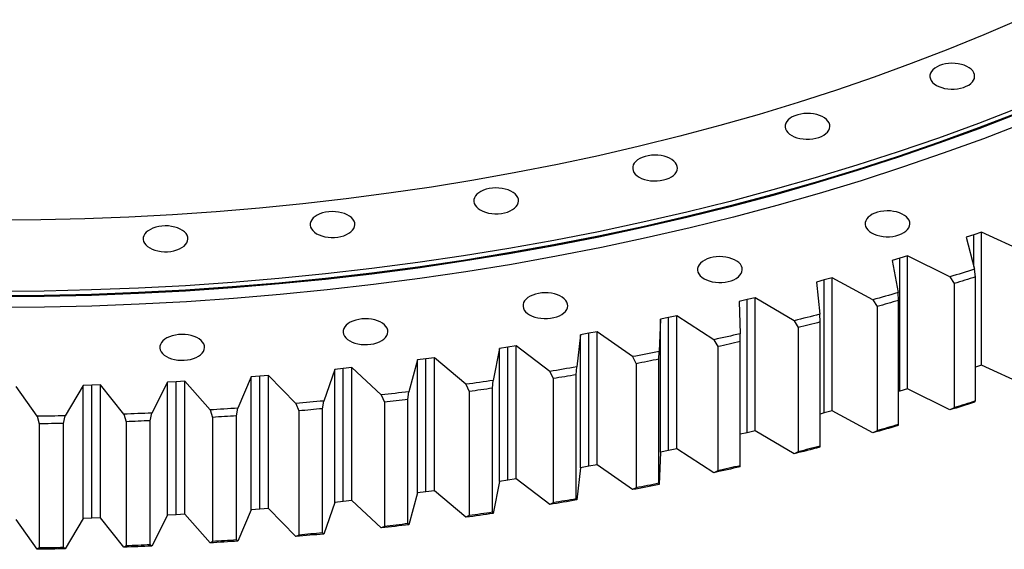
# Model space of a CAD drawing. Header units: millimetres. Extents: x -1616 to 13088, y -27 to 11384.
# Tile 13 of 17: x 7672 to 8398, y 4828 to 5218. Entities that reach past the tile are written whole.
import ezdxf

# ---------------------------------------------------------------- set-up
doc = ezdxf.new("R2010")
doc.units = ezdxf.units.MM
doc.header["$LTSCALE"] = 50

msp = doc.modelspace()

# ---------------------------------------------------------------- linework, layer by layer
at = {"color": 7, "linetype": 'Continuous', "lineweight": 25}
for p, q in [((8375.77, 5059.63), (8370.2, 5057.79)), ((8381.32, 5061.51), (8375.77, 5059.63)), ((8413.59, 5046.8), (8381.32, 5061.51)), ((8381.32, 4963.53), (8381.32, 5061.51)), ((8370.2, 5057.79), (8376.27, 5034.32)), ((8321.3, 5042.3), (8315.58, 5040.59)), ((8315.58, 5040.59), (8319.89, 5016.99)), ((8326.98, 5044.04), (8321.3, 5042.3)), ((8321.3, 4944.31), (8321.3, 5042.3)), ((8358.11, 5028.54), (8326.98, 5044.04)), ((8326.98, 4946.05), (8326.98, 5044.04)), ((8376.9, 5028.61), (8376.27, 5034.32)), ((8265.57, 5026.34), (8259.73, 5024.78)), ((8259.73, 5024.78), (8262.27, 5001.1)), ((8271.38, 5027.94), (8265.57, 5026.34)), ((8265.57, 4928.36), (8265.57, 5026.34)), ((8301.32, 5011.67), (8271.38, 5027.94)), ((8271.38, 4929.95), (8271.38, 5027.94)), ((8358.11, 5028.54), (8361.35, 5023.66)), ((8361.35, 5023.66), (8361.35, 4932.21)), ((8376.9, 4937.15), (8376.9, 5028.61)), ((8320.34, 5011.27), (8319.89, 5016.99)), ((8208.7, 5011.8), (8202.75, 5010.38)), ((8202.75, 5010.38), (8203.5, 4986.66)), ((8214.62, 5013.24), (8208.7, 5011.8)), ((8208.7, 4913.81), (8208.7, 5011.8)), ((8243.31, 4996.25), (8214.62, 5013.24)), ((8214.62, 4915.26), (8214.62, 5013.24)), ((8301.32, 5011.67), (8304.43, 5006.72)), ((8320.34, 4919.82), (8320.34, 5011.27)), ((8262.53, 4995.37), (8262.27, 5001.1)), ((8304.43, 5006.72), (8304.43, 4915.26)), ((8144.74, 4997.42), (8143.71, 4973.7)), ((8150.78, 4998.68), (8144.74, 4997.42)), ((8144.74, 4899.44), (8144.74, 4997.42)), ((8156.81, 4999.98), (8150.78, 4998.68)), ((8150.78, 4900.7), (8150.78, 4998.68)), ((8184.2, 4982.28), (8156.81, 4999.98)), ((8156.81, 4902), (8156.81, 4999.98)), ((8243.31, 4996.25), (8246.29, 4991.21)), ((8262.53, 4903.91), (8262.53, 4995.37)), ((8091.94, 4987.03), (8085.81, 4985.92)), ((8098.06, 4988.18), (8091.94, 4987.03)), ((8091.94, 4889.05), (8091.94, 4987.03)), ((8124.09, 4969.81), (8098.06, 4988.18)), ((8098.06, 4890.2), (8098.06, 4988.18)), ((8203.58, 4980.92), (8203.5, 4986.66)), ((8246.29, 4991.21), (8246.29, 4899.76)), ((8085.81, 4985.92), (8083, 4962.25)), ((8085.81, 4887.94), (8085.81, 4985.92)), ((8184.2, 4982.28), (8187.05, 4977.18)), ((8203.58, 4889.47), (8203.58, 4980.92)), ((8026.07, 4975.91), (8021.49, 4952.33)), ((8032.28, 4976.87), (8026.07, 4975.91)), ((8026.07, 4877.93), (8026.07, 4975.91)), ((8038.48, 4977.86), (8032.28, 4976.87)), ((8032.28, 4878.88), (8032.28, 4976.87)), ((8063.11, 4958.86), (8038.48, 4977.86)), ((8038.48, 4879.87), (8038.48, 4977.86)), ((8143.6, 4967.96), (8143.71, 4973.7)), ((8187.05, 4977.18), (8187.05, 4885.72)), ((7965.64, 4967.4), (7959.29, 4943.95)), ((7971.92, 4968.2), (7965.64, 4967.4)), ((7965.64, 4869.42), (7965.64, 4967.4)), ((7978.18, 4969.04), (7971.92, 4968.2)), ((7971.92, 4870.22), (7971.92, 4968.2)), ((8001.37, 4949.44), (7978.18, 4969.04)), ((7978.18, 4871.05), (7978.18, 4969.04)), ((8124.09, 4969.81), (8126.8, 4964.64)), ((8143.6, 4876.51), (8143.6, 4967.96)), ((7904.62, 4960.41), (7896.52, 4937.14)), ((7910.96, 4961.05), (7904.62, 4960.41)), ((7904.62, 4862.43), (7904.62, 4960.41)), ((7917.28, 4961.73), (7910.96, 4961.05)), ((7910.96, 4863.07), (7910.96, 4961.05)), ((7938.97, 4941.57), (7917.28, 4961.73)), ((7917.28, 4863.75), (7917.28, 4961.73)), ((8063.11, 4958.86), (8065.68, 4953.62)), ((8082.71, 4956.52), (8083, 4962.25)), ((8126.8, 4964.64), (8126.8, 4873.18)), ((8381.32, 4963.53), (8376.9, 4962.03)), ((8413.59, 4948.82), (8381.32, 4963.53)), ((7781.31, 4951.04), (7769.75, 4928.26)), ((7787.71, 4951.36), (7781.31, 4951.04)), ((7781.31, 4853.05), (7781.31, 4951.04)), ((7794.11, 4951.72), (7787.71, 4951.36)), ((7787.71, 4853.37), (7787.71, 4951.36)), ((7812.7, 4930.55), (7794.11, 4951.72)), ((7794.11, 4853.73), (7794.11, 4951.72)), ((7843.14, 4954.95), (7833.3, 4931.91)), ((7849.52, 4955.43), (7843.14, 4954.95)), ((7843.14, 4856.97), (7843.14, 4954.95)), ((7855.88, 4955.95), (7849.52, 4955.43)), ((7849.52, 4857.45), (7849.52, 4955.43)), ((7876.04, 4935.27), (7855.88, 4955.95)), ((7855.88, 4857.97), (7855.88, 4955.95)), ((8021.01, 4946.61), (8021.49, 4952.33)), ((8065.68, 4953.62), (8065.68, 4862.16)), ((8082.71, 4865.07), (8082.71, 4956.52)), ((7685.25, 4925.88), (7669.91, 4947.9)), ((7719.24, 4948.67), (7705.98, 4926.2)), ((7725.66, 4948.83), (7719.24, 4948.67)), ((7719.24, 4850.68), (7719.24, 4948.67)), ((7732.08, 4949.03), (7725.66, 4948.83)), ((7725.66, 4850.85), (7725.66, 4948.83)), ((7749.07, 4927.42), (7732.08, 4949.03)), ((7732.08, 4851.05), (7732.08, 4949.03)), ((7958.63, 4938.25), (7959.29, 4943.95)), ((8001.37, 4949.44), (8003.78, 4944.13)), ((8003.78, 4944.13), (8003.78, 4852.68)), ((8021.01, 4855.15), (8021.01, 4946.61)), ((8321.3, 4944.31), (8320.34, 4944.03)), ((8326.98, 4946.05), (8321.3, 4944.31)), ((8358.11, 4930.55), (8326.98, 4946.05)), ((7895.68, 4931.46), (7896.52, 4937.14)), ((7938.97, 4941.57), (7941.23, 4936.21)), ((7941.23, 4936.21), (7941.23, 4844.75)), ((7958.63, 4846.8), (7958.63, 4938.25)), ((8376.27, 4936.33), (8376.9, 4937.15)), ((7812.7, 4930.55), (7814.64, 4925.08)), ((7832.28, 4926.25), (7833.3, 4931.91)), ((7876.04, 4935.27), (7878.14, 4929.85)), ((7878.14, 4929.85), (7878.14, 4838.4)), ((7895.68, 4840), (7895.68, 4931.46)), ((8271.38, 4929.95), (8265.57, 4928.36)), ((8301.32, 4913.69), (8271.38, 4929.95)), ((8361.35, 4932.21), (8358.11, 4930.55)), ((7685.25, 4925.88), (7686.85, 4920.32)), ((7704.6, 4920.6), (7705.98, 4926.2)), ((7749.07, 4927.42), (7750.83, 4921.9)), ((7750.83, 4921.9), (7750.83, 4830.45)), ((7768.55, 4922.62), (7769.75, 4928.26)), ((7768.55, 4831.17), (7768.55, 4922.62)), ((7814.64, 4925.08), (7814.64, 4833.63)), ((7832.28, 4834.79), (7832.28, 4926.25)), ((8265.57, 4928.36), (8262.53, 4927.55)), ((7686.85, 4920.32), (7686.85, 4828.87)), ((7704.6, 4829.15), (7704.6, 4920.6)), ((8214.62, 4915.26), (8208.7, 4913.81)), ((8243.31, 4898.26), (8214.62, 4915.26)), ((8304.43, 4915.26), (8301.32, 4913.69)), ((8319.89, 4919.01), (8320.34, 4919.82)), ((8208.7, 4913.81), (8203.58, 4912.6)), ((8150.78, 4900.7), (8144.74, 4899.44)), ((8156.81, 4902), (8150.78, 4900.7)), ((8184.2, 4884.3), (8156.81, 4902)), ((8246.29, 4899.76), (8243.31, 4898.26)), ((8262.27, 4903.11), (8262.53, 4903.91)), ((8144.74, 4899.44), (8143.71, 4875.71)), ((8085.81, 4887.94), (8083, 4864.26)), ((8091.94, 4889.05), (8085.81, 4887.94)), ((8098.06, 4890.2), (8091.94, 4889.05)), ((8124.09, 4871.83), (8098.06, 4890.2)), ((8187.05, 4885.72), (8184.2, 4884.3)), ((8203.5, 4888.67), (8203.58, 4889.47)), ((8026.07, 4877.93), (8021.49, 4854.34)), ((8032.28, 4878.88), (8026.07, 4877.93)), ((8038.48, 4879.87), (8032.28, 4878.88)), ((8063.11, 4860.87), (8038.48, 4879.87)), ((7978.18, 4871.05), (7971.92, 4870.22)), ((8001.37, 4851.45), (7978.18, 4871.05)), ((8126.8, 4873.18), (8124.09, 4871.83)), ((8143.71, 4875.71), (8143.6, 4876.51)), ((7917.28, 4863.75), (7910.96, 4863.07)), ((7938.97, 4843.59), (7917.28, 4863.75)), ((7965.64, 4869.42), (7959.29, 4845.97)), ((7971.92, 4870.22), (7965.64, 4869.42)), ((8083, 4864.26), (8082.71, 4865.07)), ((7843.14, 4856.97), (7833.3, 4833.92)), ((7849.52, 4857.45), (7843.14, 4856.97)), ((7855.88, 4857.97), (7849.52, 4857.45)), ((7876.04, 4837.29), (7855.88, 4857.97)), ((7904.62, 4862.43), (7896.52, 4839.16)), ((7910.96, 4863.07), (7904.62, 4862.43)), ((8065.68, 4862.16), (8063.11, 4860.87)), ((7685.25, 4827.9), (7669.91, 4849.91)), ((7719.24, 4850.68), (7705.98, 4828.22)), ((7725.66, 4850.85), (7719.24, 4850.68)), ((7732.08, 4851.05), (7725.66, 4850.85)), ((7749.07, 4829.43), (7732.08, 4851.05)), ((7781.31, 4853.05), (7769.75, 4830.28)), ((7787.71, 4853.37), (7781.31, 4853.05)), ((7794.11, 4853.73), (7787.71, 4853.37)), ((7812.7, 4832.57), (7794.11, 4853.73)), ((8003.78, 4852.68), (8001.37, 4851.45)), ((8021.49, 4854.34), (8021.01, 4855.15)), ((7941.23, 4844.75), (7938.97, 4843.59)), ((7959.29, 4845.97), (7958.63, 4846.8)), ((7833.3, 4833.92), (7832.28, 4834.79)), ((7878.14, 4838.4), (7876.04, 4837.29)), ((7896.52, 4839.16), (7895.68, 4840)), ((7686.85, 4828.87), (7685.25, 4827.9)), ((7705.98, 4828.22), (7704.6, 4829.15)), ((7750.83, 4830.45), (7749.07, 4829.43)), ((7769.75, 4830.28), (7768.55, 4831.17)), ((7814.64, 4833.63), (7812.7, 4832.57))]:
    msp.add_line(p, q, dxfattribs=at)
at = {"color": 82, "linetype": 'Continuous', "lineweight": 25}
msp.add_line((8375.77, 5036.23), (8375.77, 5059.63), dxfattribs=at)
at = {"color": 7, "linetype": 'Continuous', "lineweight": 25, "flags": 128}
for points in [[(8409.05, 5218.03), (8383.09, 5206.84), (8356.63, 5196.05), (8329.7, 5185.66), (8302.3, 5175.68), (8274.45, 5166.11), (8246.19, 5156.98), (8217.52, 5148.27), (8188.46, 5140), (8159.04, 5132.17), (8129.28, 5124.78), (8099.18, 5117.85), (8068.79, 5111.38), (8038.11, 5105.37), (8007.17, 5099.82), (7975.99, 5094.75), (7944.59, 5090.14), (7913, 5086.01), (7881.22, 5082.37), (7849.29, 5079.2), (7817.23, 5076.52), (7785.06, 5074.32), (7752.8, 5072.61), (7720.47, 5071.38), (7688.1, 5070.65), (7655.7, 5070.4)], [(8348.22, 5169.67), (8350.05, 5168.76), (8352.08, 5168.01), (8354.28, 5167.44), (8356.6, 5167.07), (8358.99, 5166.89), (8361.39, 5166.92), (8363.77, 5167.14), (8366.06, 5167.57), (8368.23, 5168.18), (8370.21, 5168.97), (8371.98, 5169.92), (8373.48, 5171), (8374.7, 5172.2), (8375.6, 5173.49), (8376.17, 5174.84), (8376.39, 5176.23), (8376.25, 5177.62), (8375.77, 5178.98), (8374.95, 5180.29), (8373.81, 5181.51), (8372.38, 5182.63), (8370.67, 5183.61), (8368.74, 5184.44), (8366.62, 5185.1), (8364.35, 5185.57), (8361.99, 5185.85), (8359.59, 5185.92), (8357.19, 5185.8), (8354.85, 5185.47), (8352.61, 5184.95), (8350.54, 5184.25), (8348.66, 5183.38), (8347.02, 5182.36), (8345.65, 5181.21), (8344.59, 5179.97), (8343.85, 5178.64), (8343.46, 5177.27), (8343.41, 5175.88), (8343.72, 5174.5), (8344.37, 5173.16), (8345.36, 5171.89), (8346.65, 5170.72), (8348.22, 5169.67)], [(8408.18, 5152.75), (8379.26, 5141.6), (8349.84, 5130.88), (8319.95, 5120.62), (8289.61, 5110.81), (8258.83, 5101.46), (8227.64, 5092.58), (8196.05, 5084.17), (8164.1, 5076.25), (8131.8, 5068.81), (8099.17, 5061.86), (8066.23, 5055.41), (8033.02, 5049.45), (7999.55, 5044), (7965.84, 5039.06), (7931.92, 5034.63), (7897.8, 5030.71), (7863.53, 5027.31), (7829.11, 5024.43), (7794.57, 5022.07), (7759.94, 5020.23), (7725.23, 5018.92), (7690.48, 5018.13), (7655.7, 5017.87)], [(8408.18, 5149.49), (8379.26, 5138.33), (8349.84, 5127.62), (8319.95, 5117.35), (8289.61, 5107.54), (8258.83, 5098.19), (8227.64, 5089.31), (8196.05, 5080.91), (8164.1, 5072.98), (8131.8, 5065.54), (8099.17, 5058.59), (8066.23, 5052.14), (8033.02, 5046.19), (7999.55, 5040.74), (7965.84, 5035.79), (7931.92, 5031.36), (7897.8, 5027.45), (7863.53, 5024.05), (7829.11, 5021.17), (7794.57, 5018.81), (7759.94, 5016.97), (7725.23, 5015.66), (7690.48, 5014.87), (7655.7, 5014.6)], [(8408.46, 5148.84), (8379.53, 5137.68), (8350.1, 5126.96), (8320.2, 5116.69), (8289.85, 5106.88), (8259.06, 5097.53), (8227.85, 5088.65), (8196.26, 5080.24), (8164.29, 5072.31), (8131.98, 5064.87), (8099.33, 5057.91), (8066.39, 5051.46), (8033.16, 5045.5), (7999.67, 5040.05), (7965.95, 5035.11), (7932.02, 5030.67), (7897.9, 5026.75), (7863.61, 5023.35), (7829.17, 5020.47), (7794.62, 5018.11), (7759.98, 5016.27), (7725.26, 5014.96), (7690.49, 5014.17), (7655.7, 5013.91)], [(8241.53, 5132.75), (8243.36, 5131.84), (8245.39, 5131.09), (8247.59, 5130.53), (8249.91, 5130.15), (8252.3, 5129.97), (8254.7, 5130), (8257.08, 5130.23), (8259.37, 5130.65), (8261.54, 5131.26), (8263.52, 5132.05), (8265.29, 5133), (8266.79, 5134.08), (8268.01, 5135.28), (8268.91, 5136.57), (8269.48, 5137.93), (8269.7, 5139.31), (8269.57, 5140.7), (8269.08, 5142.06), (8268.27, 5143.37), (8267.12, 5144.59), (8265.69, 5145.71), (8263.98, 5146.69), (8262.05, 5147.52), (8259.93, 5148.18), (8257.66, 5148.65), (8255.3, 5148.93), (8252.9, 5149.01), (8250.5, 5148.88), (8248.16, 5148.55), (8245.92, 5148.03), (8243.85, 5147.33), (8241.97, 5146.46), (8240.33, 5145.44), (8238.96, 5144.3), (8237.9, 5143.05), (8237.16, 5141.73), (8236.77, 5140.35), (8236.72, 5138.96), (8237.03, 5137.58), (8237.68, 5136.25), (8238.67, 5134.98), (8239.96, 5133.8), (8241.53, 5132.75)], [(8411.86, 5141.58), (8382.8, 5130.37), (8353.24, 5119.6), (8323.2, 5109.29), (8292.71, 5099.43), (8261.78, 5090.03), (8230.44, 5081.11), (8198.7, 5072.66), (8166.59, 5064.7), (8134.13, 5057.22), (8101.34, 5050.24), (8068.24, 5043.75), (8034.86, 5037.77), (8001.23, 5032.29), (7967.35, 5027.33), (7933.27, 5022.88), (7898.99, 5018.94), (7864.54, 5015.52), (7829.96, 5012.63), (7795.25, 5010.26), (7760.45, 5008.41), (7725.57, 5007.09), (7690.65, 5006.3), (7655.7, 5006.03)], [(8129.09, 5102.05), (8130.91, 5101.14), (8132.94, 5100.39), (8135.14, 5099.83), (8137.46, 5099.45), (8139.85, 5099.27), (8142.26, 5099.3), (8144.64, 5099.53), (8146.93, 5099.95), (8149.09, 5100.56), (8151.08, 5101.35), (8152.84, 5102.3), (8154.35, 5103.38), (8155.57, 5104.58), (8156.47, 5105.87), (8157.03, 5107.22), (8157.25, 5108.61), (8157.12, 5110), (8156.64, 5111.36), (8155.82, 5112.67), (8154.68, 5113.89), (8153.24, 5115.01), (8151.54, 5115.99), (8149.61, 5116.82), (8147.49, 5117.48), (8145.22, 5117.95), (8142.86, 5118.23), (8140.45, 5118.31), (8138.06, 5118.18), (8135.71, 5117.85), (8133.48, 5117.33), (8131.4, 5116.63), (8129.52, 5115.76), (8127.88, 5114.74), (8126.52, 5113.6), (8125.45, 5112.35), (8124.72, 5111.02), (8124.32, 5109.65), (8124.28, 5108.26), (8124.59, 5106.88), (8125.24, 5105.54), (8126.22, 5104.27), (8127.51, 5103.1), (8129.09, 5102.05)], [(8011.97, 5077.86), (8013.8, 5076.95), (8015.83, 5076.2), (8018.03, 5075.63), (8020.35, 5075.26), (8022.74, 5075.08), (8025.14, 5075.11), (8027.52, 5075.33), (8029.81, 5075.76), (8031.98, 5076.37), (8033.96, 5077.16), (8035.73, 5078.11), (8037.23, 5079.19), (8038.45, 5080.39), (8039.35, 5081.68), (8039.92, 5083.03), (8040.14, 5084.42), (8040.01, 5085.81), (8039.52, 5087.17), (8038.71, 5088.48), (8037.57, 5089.7), (8036.13, 5090.82), (8034.42, 5091.8), (8032.49, 5092.63), (8030.37, 5093.29), (8028.1, 5093.76), (8025.74, 5094.04), (8023.34, 5094.12), (8020.94, 5093.99), (8018.6, 5093.66), (8016.36, 5093.14), (8014.29, 5092.44), (8012.41, 5091.57), (8010.77, 5090.55), (8009.4, 5089.41), (8008.34, 5088.16), (8007.6, 5086.83), (8007.21, 5085.46), (8007.16, 5084.07), (8007.47, 5082.69), (8008.12, 5081.35), (8009.11, 5080.08), (8010.4, 5078.91), (8011.97, 5077.86)], [(7891.31, 5060.41), (7893.14, 5059.5), (7895.17, 5058.75), (7897.37, 5058.19), (7899.69, 5057.81), (7902.08, 5057.63), (7904.49, 5057.66), (7906.86, 5057.89), (7909.16, 5058.31), (7911.32, 5058.92), (7913.3, 5059.71), (7915.07, 5060.66), (7916.57, 5061.74), (7917.79, 5062.94), (7918.69, 5064.23), (7919.26, 5065.59), (7919.48, 5066.97), (7919.35, 5068.36), (7918.87, 5069.72), (7918.05, 5071.03), (7916.91, 5072.25), (7915.47, 5073.37), (7913.77, 5074.35), (7911.83, 5075.18), (7909.71, 5075.84), (7907.45, 5076.31), (7905.09, 5076.59), (7902.68, 5076.67), (7900.28, 5076.54), (7897.94, 5076.21), (7895.71, 5075.69), (7893.63, 5074.99), (7891.75, 5074.12), (7890.11, 5073.1), (7888.74, 5071.96), (7887.68, 5070.71), (7886.94, 5069.39), (7886.55, 5068.01), (7886.51, 5066.62), (7886.81, 5065.24), (7887.46, 5063.91), (7888.45, 5062.64), (7889.74, 5061.46), (7891.31, 5060.41)], [(8300.46, 5060.94), (8302.28, 5060.03), (8304.31, 5059.29), (8306.51, 5058.72), (8308.83, 5058.35), (8311.22, 5058.17), (8313.63, 5058.19), (8316.01, 5058.42), (8318.3, 5058.85), (8320.46, 5059.46), (8322.45, 5060.25), (8324.21, 5061.19), (8325.72, 5062.28), (8326.93, 5063.48), (8327.84, 5064.77), (8328.4, 5066.12), (8328.62, 5067.5), (8328.49, 5068.89), (8328.01, 5070.26), (8327.19, 5071.56), (8326.05, 5072.79), (8324.61, 5073.9), (8322.91, 5074.89), (8320.98, 5075.72), (8318.85, 5076.38), (8316.59, 5076.85), (8314.23, 5077.13), (8311.82, 5077.2), (8309.42, 5077.08), (8307.08, 5076.75), (8304.85, 5076.23), (8302.77, 5075.53), (8300.89, 5074.66), (8299.25, 5073.64), (8297.89, 5072.49), (8296.82, 5071.24), (8296.09, 5069.92), (8295.69, 5068.55), (8295.65, 5067.16), (8295.96, 5065.78), (8296.61, 5064.44), (8297.59, 5063.17), (8298.88, 5062), (8300.46, 5060.94)], [(7768.27, 5049.87), (7770.1, 5048.96), (7772.13, 5048.22), (7774.33, 5047.65), (7776.65, 5047.27), (7779.04, 5047.1), (7781.45, 5047.12), (7783.82, 5047.35), (7786.12, 5047.78), (7788.28, 5048.39), (7790.26, 5049.18), (7792.03, 5050.12), (7793.53, 5051.21), (7794.75, 5052.41), (7795.65, 5053.7), (7796.22, 5055.05), (7796.44, 5056.43), (7796.31, 5057.82), (7795.83, 5059.19), (7795.01, 5060.49), (7793.87, 5061.72), (7792.43, 5062.83), (7790.73, 5063.82), (7788.79, 5064.65), (7786.67, 5065.31), (7784.41, 5065.78), (7782.04, 5066.06), (7779.64, 5066.13), (7777.24, 5066.01), (7774.9, 5065.68), (7772.67, 5065.16), (7770.59, 5064.46), (7768.71, 5063.59), (7767.07, 5062.57), (7765.7, 5061.42), (7764.64, 5060.17), (7763.9, 5058.85), (7763.51, 5057.48), (7763.47, 5056.09), (7763.77, 5054.71), (7764.42, 5053.37), (7765.41, 5052.1), (7766.7, 5050.93), (7768.27, 5049.87)], [(8176.92, 5027.21), (8178.75, 5026.31), (8180.78, 5025.56), (8182.98, 5024.99), (8185.3, 5024.62), (8187.69, 5024.44), (8190.1, 5024.46), (8192.47, 5024.69), (8194.77, 5025.12), (8196.93, 5025.73), (8198.91, 5026.52), (8200.68, 5027.46), (8202.18, 5028.55), (8203.4, 5029.75), (8204.3, 5031.04), (8204.87, 5032.39), (8205.09, 5033.78), (8204.96, 5035.16), (8204.48, 5036.53), (8203.66, 5037.83), (8202.52, 5039.06), (8201.08, 5040.18), (8199.38, 5041.16), (8197.44, 5041.99), (8195.32, 5042.65), (8193.06, 5043.12), (8190.69, 5043.4), (8188.29, 5043.47), (8185.89, 5043.35), (8183.55, 5043.02), (8181.32, 5042.5), (8179.24, 5041.8), (8177.36, 5040.93), (8175.72, 5039.91), (8174.35, 5038.76), (8173.29, 5037.51), (8172.55, 5036.19), (8172.16, 5034.82), (8172.12, 5033.43), (8172.42, 5032.05), (8173.07, 5030.71), (8174.06, 5029.44), (8175.35, 5028.27), (8176.92, 5027.21)], [(8376.27, 5034.32), (8374.01, 5033.58), (8371.74, 5032.86), (8369.48, 5032.13), (8367.21, 5031.41), (8364.94, 5030.69), (8362.66, 5029.97), (8360.39, 5029.25), (8358.11, 5028.54)], [(8376.9, 5028.61), (8374.96, 5027.98), (8373.02, 5027.36), (8371.08, 5026.74), (8369.14, 5026.12), (8367.19, 5025.5), (8365.25, 5024.89), (8363.3, 5024.27), (8361.35, 5023.66)], [(8048.26, 5000.64), (8050.08, 4999.73), (8052.11, 4998.98), (8054.31, 4998.42), (8056.63, 4998.04), (8059.02, 4997.86), (8061.43, 4997.89), (8063.81, 4998.12), (8066.1, 4998.54), (8068.26, 4999.15), (8070.25, 4999.94), (8072.01, 5000.89), (8073.52, 5001.97), (8074.74, 5003.17), (8075.64, 5004.46), (8076.2, 5005.81), (8076.42, 5007.2), (8076.29, 5008.59), (8075.81, 5009.95), (8074.99, 5011.26), (8073.85, 5012.48), (8072.41, 5013.6), (8070.71, 5014.58), (8068.78, 5015.41), (8066.66, 5016.07), (8064.39, 5016.54), (8062.03, 5016.82), (8059.62, 5016.9), (8057.23, 5016.77), (8054.88, 5016.44), (8052.65, 5015.92), (8050.57, 5015.22), (8048.69, 5014.35), (8047.05, 5013.33), (8045.69, 5012.19), (8044.62, 5010.94), (8043.89, 5009.61), (8043.49, 5008.24), (8043.45, 5006.85), (8043.76, 5005.47), (8044.41, 5004.13), (8045.39, 5002.86), (8046.68, 5001.69), (8048.26, 5000.64)], [(8319.89, 5016.99), (8317.58, 5016.32), (8315.26, 5015.65), (8312.94, 5014.98), (8310.62, 5014.31), (8308.3, 5013.65), (8305.97, 5012.99), (8303.64, 5012.33), (8301.32, 5011.67)], [(8320.34, 5011.27), (8318.36, 5010.7), (8316.37, 5010.12), (8314.39, 5009.55), (8312.4, 5008.98), (8310.41, 5008.41), (8308.42, 5007.84), (8306.42, 5007.28), (8304.43, 5006.72)], [(8262.27, 5001.1), (8259.9, 5000.48), (8257.54, 4999.87), (8255.17, 4999.26), (8252.8, 4998.65), (8250.43, 4998.05), (8248.06, 4997.44), (8245.68, 4996.84), (8243.31, 4996.25)], [(7915.7, 4981.47), (7917.52, 4980.56), (7919.56, 4979.81), (7921.76, 4979.25), (7924.07, 4978.87), (7926.46, 4978.69), (7928.87, 4978.72), (7931.25, 4978.95), (7933.54, 4979.37), (7935.7, 4979.98), (7937.69, 4980.77), (7939.45, 4981.72), (7940.96, 4982.8), (7942.18, 4984), (7943.08, 4985.29), (7943.65, 4986.65), (7943.86, 4988.03), (7943.73, 4989.42), (7943.25, 4990.78), (7942.43, 4992.09), (7941.29, 4993.31), (7939.86, 4994.43), (7938.15, 4995.41), (7936.22, 4996.24), (7934.1, 4996.9), (7931.83, 4997.37), (7929.47, 4997.65), (7927.07, 4997.73), (7924.67, 4997.6), (7922.33, 4997.27), (7920.09, 4996.75), (7918.01, 4996.05), (7916.13, 4995.18), (7914.49, 4994.16), (7913.13, 4993.02), (7912.07, 4991.77), (7911.33, 4990.45), (7910.94, 4989.07), (7910.89, 4987.68), (7911.2, 4986.3), (7911.85, 4984.97), (7912.83, 4983.7), (7914.13, 4982.52), (7915.7, 4981.47)], [(8262.53, 4995.37), (8260.51, 4994.84), (8258.48, 4994.32), (8256.45, 4993.79), (8254.42, 4993.27), (8252.39, 4992.76), (8250.36, 4992.24), (8248.33, 4991.73), (8246.29, 4991.21)], [(8203.5, 4986.66), (8201.09, 4986.1), (8198.69, 4985.55), (8196.28, 4985), (8193.86, 4984.45), (8191.45, 4983.91), (8189.03, 4983.36), (8186.62, 4982.82), (8184.2, 4982.28)], [(7780.53, 4969.89), (7782.35, 4968.99), (7784.38, 4968.24), (7786.58, 4967.67), (7788.9, 4967.3), (7791.29, 4967.12), (7793.7, 4967.14), (7796.07, 4967.37), (7798.37, 4967.8), (7800.53, 4968.41), (7802.51, 4969.2), (7804.28, 4970.14), (7805.79, 4971.23), (7807, 4972.43), (7807.9, 4973.72), (7808.47, 4975.07), (7808.69, 4976.46), (7808.56, 4977.84), (7808.08, 4979.21), (7807.26, 4980.51), (7806.12, 4981.74), (7804.68, 4982.86), (7802.98, 4983.84), (7801.04, 4984.67), (7798.92, 4985.33), (7796.66, 4985.8), (7794.3, 4986.08), (7791.89, 4986.15), (7789.49, 4986.03), (7787.15, 4985.7), (7784.92, 4985.18), (7782.84, 4984.48), (7780.96, 4983.61), (7779.32, 4982.59), (7777.95, 4981.44), (7776.89, 4980.19), (7776.16, 4978.87), (7775.76, 4977.5), (7775.72, 4976.11), (7776.03, 4974.73), (7776.68, 4973.39), (7777.66, 4972.12), (7778.95, 4970.95), (7780.53, 4969.89)], [(8203.58, 4980.92), (8201.52, 4980.45), (8199.45, 4979.97), (8197.39, 4979.5), (8195.32, 4979.03), (8193.26, 4978.57), (8191.19, 4978.1), (8189.12, 4977.64), (8187.05, 4977.18)], [(8143.71, 4973.7), (8141.26, 4973.2), (8138.81, 4972.71), (8136.37, 4972.22), (8133.91, 4971.74), (8131.46, 4971.25), (8129.01, 4970.77), (8126.55, 4970.29), (8124.09, 4969.81)], [(8143.6, 4967.96), (8141.51, 4967.54), (8139.41, 4967.12), (8137.31, 4966.7), (8135.21, 4966.29), (8133.11, 4965.87), (8131.01, 4965.46), (8128.91, 4965.05), (8126.8, 4964.64)], [(8083, 4962.25), (8080.52, 4961.82), (8078.04, 4961.39), (8075.55, 4960.96), (8073.07, 4960.53), (8070.58, 4960.11), (8068.09, 4959.69), (8065.6, 4959.27), (8063.11, 4958.86)], [(8021.49, 4952.33), (8018.98, 4951.96), (8016.47, 4951.59), (8013.95, 4951.22), (8011.44, 4950.86), (8008.92, 4950.5), (8006.4, 4950.14), (8003.89, 4949.79), (8001.37, 4949.44)], [(8082.71, 4956.52), (8080.58, 4956.15), (8078.46, 4955.78), (8076.33, 4955.42), (8074.2, 4955.05), (8072.07, 4954.69), (8069.94, 4954.33), (8067.81, 4953.97), (8065.68, 4953.62)], [(7959.29, 4943.95), (7956.75, 4943.65), (7954.22, 4943.34), (7951.68, 4943.04), (7949.14, 4942.74), (7946.6, 4942.44), (7944.06, 4942.15), (7941.51, 4941.86), (7938.97, 4941.57)], [(8021.01, 4946.61), (8018.86, 4946.29), (8016.71, 4945.98), (8014.56, 4945.67), (8012.4, 4945.35), (8010.25, 4945.05), (8008.09, 4944.74), (8005.94, 4944.44), (8003.78, 4944.13)], [(7896.52, 4937.14), (7893.97, 4936.9), (7891.41, 4936.66), (7888.85, 4936.42), (7886.29, 4936.19), (7883.73, 4935.95), (7881.17, 4935.72), (7878.61, 4935.5), (7876.04, 4935.27)], [(7958.63, 4938.25), (7956.46, 4937.99), (7954.28, 4937.73), (7952.11, 4937.47), (7949.93, 4937.21), (7947.76, 4936.96), (7945.58, 4936.71), (7943.4, 4936.46), (7941.23, 4936.21)], [(8376.27, 4936.33), (8374.01, 4935.6), (8371.74, 4934.87), (8369.48, 4934.15), (8367.21, 4933.42), (8364.94, 4932.7), (8362.66, 4931.98), (8360.39, 4931.27), (8358.11, 4930.55)], [(8376.9, 4937.15), (8374.96, 4936.53), (8373.02, 4935.91), (8371.08, 4935.29), (8369.14, 4934.67), (8367.19, 4934.05), (8365.25, 4933.43), (8363.3, 4932.82), (8361.35, 4932.21)], [(7833.3, 4931.91), (7830.73, 4931.73), (7828.16, 4931.55), (7825.58, 4931.38), (7823.01, 4931.21), (7820.43, 4931.04), (7817.85, 4930.87), (7815.28, 4930.71), (7812.7, 4930.55)], [(7895.68, 4931.46), (7893.49, 4931.25), (7891.3, 4931.04), (7889.11, 4930.84), (7886.91, 4930.64), (7884.72, 4930.44), (7882.53, 4930.24), (7880.33, 4930.05), (7878.14, 4929.85)], [(7705.98, 4926.2), (7703.39, 4926.16), (7700.8, 4926.11), (7698.21, 4926.06), (7695.62, 4926.02), (7693.03, 4925.98), (7690.44, 4925.95), (7687.85, 4925.91), (7685.25, 4925.88)], [(7769.75, 4928.26), (7767.17, 4928.15), (7764.58, 4928.03), (7762, 4927.92), (7759.41, 4927.82), (7756.82, 4927.71), (7754.24, 4927.61), (7751.65, 4927.51), (7749.07, 4927.42)], [(7768.55, 4922.62), (7766.33, 4922.53), (7764.12, 4922.43), (7761.91, 4922.34), (7759.69, 4922.25), (7757.48, 4922.16), (7755.26, 4922.07), (7753.05, 4921.99), (7750.83, 4921.9)], [(7832.28, 4926.25), (7830.08, 4926.09), (7827.87, 4925.94), (7825.67, 4925.79), (7823.46, 4925.65), (7821.25, 4925.5), (7819.05, 4925.36), (7816.84, 4925.22), (7814.64, 4925.08)], [(7704.6, 4920.6), (7702.38, 4920.56), (7700.17, 4920.52), (7697.95, 4920.48), (7695.73, 4920.45), (7693.51, 4920.41), (7691.29, 4920.38), (7689.07, 4920.35), (7686.85, 4920.32)], [(8319.89, 4919.01), (8317.58, 4918.33), (8315.26, 4917.66), (8312.94, 4917), (8310.62, 4916.33), (8308.3, 4915.67), (8305.97, 4915), (8303.64, 4914.35), (8301.32, 4913.69)], [(8320.34, 4919.82), (8318.36, 4919.24), (8316.37, 4918.67), (8314.39, 4918.1), (8312.4, 4917.53), (8310.41, 4916.96), (8308.42, 4916.39), (8306.42, 4915.83), (8304.43, 4915.26)], [(8262.27, 4903.11), (8259.9, 4902.5), (8257.54, 4901.88), (8255.17, 4901.27), (8252.8, 4900.67), (8250.43, 4900.06), (8248.06, 4899.46), (8245.68, 4898.86), (8243.31, 4898.26)], [(8262.53, 4903.91), (8260.51, 4903.39), (8258.48, 4902.86), (8256.45, 4902.34), (8254.42, 4901.82), (8252.39, 4901.3), (8250.36, 4900.79), (8248.33, 4900.27), (8246.29, 4899.76)], [(8203.5, 4888.67), (8201.09, 4888.12), (8198.69, 4887.56), (8196.28, 4887.01), (8193.86, 4886.47), (8191.45, 4885.92), (8189.03, 4885.38), (8186.62, 4884.84), (8184.2, 4884.3)], [(8203.58, 4889.47), (8201.52, 4888.99), (8199.45, 4888.52), (8197.39, 4888.05), (8195.32, 4887.58), (8193.26, 4887.12), (8191.19, 4886.65), (8189.12, 4886.19), (8187.05, 4885.72)], [(8143.71, 4875.71), (8141.26, 4875.22), (8138.81, 4874.73), (8136.37, 4874.24), (8133.91, 4873.75), (8131.46, 4873.27), (8129.01, 4872.79), (8126.55, 4872.31), (8124.09, 4871.83)], [(8143.6, 4876.51), (8141.51, 4876.09), (8139.41, 4875.67), (8137.31, 4875.25), (8135.21, 4874.83), (8133.11, 4874.42), (8131.01, 4874.01), (8128.91, 4873.59), (8126.8, 4873.18)], [(8083, 4864.26), (8080.52, 4863.83), (8078.04, 4863.4), (8075.55, 4862.97), (8073.07, 4862.55), (8070.58, 4862.13), (8068.09, 4861.71), (8065.6, 4861.29), (8063.11, 4860.87)], [(8082.71, 4865.07), (8080.58, 4864.7), (8078.46, 4864.33), (8076.33, 4863.96), (8074.2, 4863.6), (8072.07, 4863.24), (8069.94, 4862.88), (8067.81, 4862.52), (8065.68, 4862.16)], [(8021.49, 4854.34), (8018.98, 4853.97), (8016.47, 4853.6), (8013.95, 4853.24), (8011.44, 4852.88), (8008.92, 4852.52), (8006.4, 4852.16), (8003.89, 4851.81), (8001.37, 4851.45)], [(8021.01, 4855.15), (8018.86, 4854.84), (8016.71, 4854.52), (8014.56, 4854.21), (8012.4, 4853.9), (8010.25, 4853.59), (8008.09, 4853.29), (8005.94, 4852.98), (8003.78, 4852.68)], [(7959.29, 4845.97), (7956.75, 4845.66), (7954.22, 4845.36), (7951.68, 4845.06), (7949.14, 4844.76), (7946.6, 4844.46), (7944.06, 4844.17), (7941.51, 4843.87), (7938.97, 4843.59)], [(7958.63, 4846.8), (7956.46, 4846.53), (7954.28, 4846.27), (7952.11, 4846.02), (7949.93, 4845.76), (7947.76, 4845.51), (7945.58, 4845.25), (7943.4, 4845), (7941.23, 4844.75)], [(7832.28, 4834.79), (7830.08, 4834.64), (7827.87, 4834.49), (7825.67, 4834.34), (7823.46, 4834.2), (7821.25, 4834.05), (7819.05, 4833.91), (7816.84, 4833.77), (7814.64, 4833.63)], [(7896.52, 4839.16), (7893.97, 4838.91), (7891.41, 4838.67), (7888.85, 4838.44), (7886.29, 4838.2), (7883.73, 4837.97), (7881.17, 4837.74), (7878.61, 4837.51), (7876.04, 4837.29)], [(7895.68, 4840), (7893.49, 4839.8), (7891.3, 4839.59), (7889.11, 4839.39), (7886.91, 4839.19), (7884.72, 4838.99), (7882.53, 4838.79), (7880.33, 4838.59), (7878.14, 4838.4)], [(7705.98, 4828.22), (7703.39, 4828.17), (7700.8, 4828.12), (7698.21, 4828.08), (7695.62, 4828.04), (7693.03, 4828), (7690.44, 4827.96), (7687.85, 4827.93), (7685.25, 4827.9)], [(7704.6, 4829.15), (7702.38, 4829.11), (7700.17, 4829.07), (7697.95, 4829.03), (7695.73, 4828.99), (7693.51, 4828.96), (7691.29, 4828.93), (7689.07, 4828.9), (7686.85, 4828.87)], [(7769.75, 4830.28), (7767.17, 4830.16), (7764.58, 4830.05), (7762, 4829.94), (7759.41, 4829.83), (7756.82, 4829.73), (7754.24, 4829.63), (7751.65, 4829.53), (7749.07, 4829.43)], [(7768.55, 4831.17), (7766.33, 4831.08), (7764.12, 4830.98), (7761.91, 4830.89), (7759.69, 4830.8), (7757.48, 4830.71), (7755.26, 4830.62), (7753.05, 4830.53), (7750.83, 4830.45)], [(7833.3, 4833.92), (7830.73, 4833.74), (7828.16, 4833.57), (7825.58, 4833.39), (7823.01, 4833.22), (7820.43, 4833.06), (7817.85, 4832.89), (7815.28, 4832.73), (7812.7, 4832.57)]]:
    msp.add_lwpolyline(points, dxfattribs=at)

doc.saveas('drawing.dxf')
